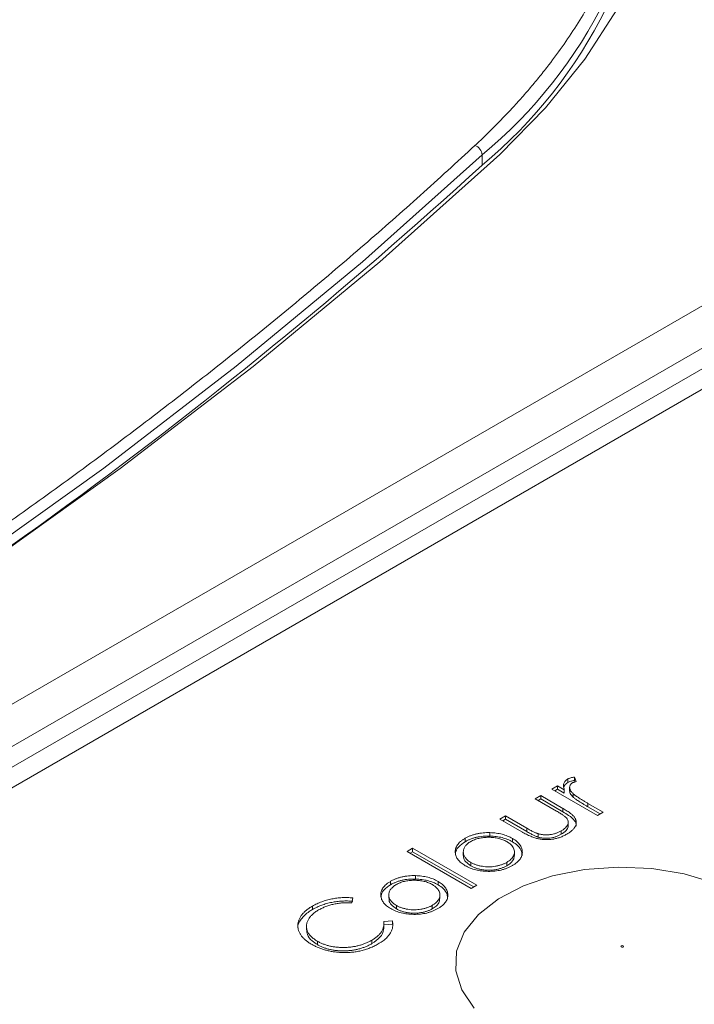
# Model space of a CAD drawing. Header units: millimetres. Extents: x 0 to 420, y 0 to 297.
# Tile 38 of 41: x 336 to 344, y 224 to 236. Entities that reach past the tile are written whole.
import ezdxf

# ---------------------------------------------------------------- set-up
doc = ezdxf.new("R2010")
doc.units = ezdxf.units.MM

msp = doc.modelspace()

# ---------------------------------------------------------------- linework, layer by layer
at = {"color": 7, "linetype": 'Continuous', "lineweight": 15}
for p, q in [((350.6191492, 236.17027317), (327.95331164, 223.08556366)), ((328.70925093, 223.01476061), (351.36308849, 236.09254266)), ((349.44133708, 234.73778073), (331.0560217, 224.12416408)), ((349.43946945, 234.49002749), (331.12540332, 223.91754216)), ((341.60804235, 234.30031744), (341.60804235, 234.17783729)), ((342.63688644, 226.78054679), (342.63688644, 226.82137452)), ((342.73538099, 226.78943875), (342.71409156, 226.84430788)), ((342.71409156, 226.80348015), (342.71409156, 226.84430788)), ((342.71409156, 226.80348015), (342.72085086, 226.78606229)), ((342.513059, 226.73881384), (342.44590063, 226.70004414)), ((342.44590063, 226.70004414), (342.99277706, 226.3843391)), ((342.48126184, 226.67963), (342.513059, 226.69798611)), ((342.59356475, 226.69233886), (342.513059, 226.73881384)), ((342.513059, 226.69798611), (342.513059, 226.73881384)), ((342.513059, 226.69798611), (342.59356475, 226.65151113)), ((342.59356475, 226.65151113), (342.59356475, 226.69233886)), ((342.65751732, 226.71611923), (342.65751732, 226.6752915)), ((342.31157862, 226.6225017), (342.24442025, 226.583732)), ((342.24442025, 226.583732), (342.49807053, 226.43730281)), ((342.27978146, 226.56331785), (342.31157862, 226.58167397)), ((342.57782027, 226.46880367), (342.31157862, 226.6225017)), ((342.31157862, 226.58167397), (342.31157862, 226.6225017)), ((342.31157862, 226.58167397), (342.57782027, 226.42797594)), ((342.70045179, 226.60365385), (342.70045179, 226.64448159)), ((343.05993543, 226.4231088), (342.87614356, 226.52920958)), ((342.87614356, 226.48838185), (342.87614356, 226.52920958)), ((342.57782027, 226.42797594), (342.57782027, 226.46880367)), ((342.87614356, 226.48838185), (343.02457423, 226.40269465)), ((342.99277706, 226.3843391), (343.05993543, 226.4231088)), ((341.88943052, 226.37880078), (341.82227215, 226.34003108)), ((341.82227215, 226.34003108), (342.08356681, 226.18918889)), ((341.85763336, 226.31961694), (341.88943052, 226.33797305)), ((342.14308079, 226.2323716), (341.88943052, 226.37880078)), ((341.88943052, 226.33797305), (341.88943052, 226.37880078)), ((341.88943052, 226.33797305), (342.14308079, 226.19154387)), ((341.70309667, 226.13745485), (341.70309667, 226.17828258)), ((342.14308079, 226.19154387), (342.14308079, 226.2323716)), ((342.55728421, 226.15857251), (342.55728421, 226.19940025)), ((342.63829572, 226.2483625), (342.63829572, 226.28919024)), ((341.40521855, 226.06952005), (341.40521855, 226.11034779)), ((341.97248615, 226.06848143), (341.97248615, 226.10930916)), ((342.28159904, 226.12386911), (342.28159904, 226.16469684)), ((340.7764982, 225.99109313), (340.7093372, 225.95232191)), ((340.7093372, 225.95232191), (341.47687873, 225.50922961)), ((340.74469841, 225.93190776), (340.7764982, 225.9502654)), ((341.54403973, 225.54800084), (340.7764982, 225.99109313)), ((340.7764982, 225.9502654), (340.7764982, 225.99109313)), ((340.7764982, 225.9502654), (341.50867852, 225.52758669)), ((341.38348131, 225.9470999), (341.38348131, 225.90627216)), ((341.9960199, 225.90504802), (341.9960199, 225.94587575)), ((341.47402855, 225.78021095), (341.47402855, 225.82103868)), ((341.90382367, 225.78133777), (341.90382367, 225.8221655)), ((340.51295133, 225.55442515), (340.51295133, 225.59525288)), ((340.81082681, 225.62235843), (340.81082681, 225.66318616)), ((341.0802163, 225.55338501), (341.0802163, 225.59421274)), ((341.47687873, 225.50922961), (341.54403973, 225.54800084)), ((340.0461302, 225.3368394), (340.05992275, 225.39672373)), ((340.49121145, 225.43200347), (340.49121145, 225.39117574)), ((341.10375004, 225.38995159), (341.10375004, 225.43077933)), ((339.57691197, 225.29858673), (339.57691197, 225.257759)), ((340.58176132, 225.26511605), (340.58176132, 225.30594378)), ((341.01155381, 225.26624135), (341.01155381, 225.30706908)), ((340.53318972, 225.12351253), (340.4299036, 225.11529174)), ((340.53318972, 225.08268479), (340.53318972, 225.12351253)), ((339.50416651, 225.05440225), (339.50416651, 225.01357451)), ((340.53318972, 225.08268479), (340.4299036, 225.07446401)), ((340.43143932, 225.04367179), (340.43143932, 225.08449952)), ((339.63552506, 224.83655992), (339.63552506, 224.87738765)), ((340.28733398, 224.84815814), (340.28733398, 224.88898587))]:
    msp.add_line(p, q, dxfattribs=at)
at = {"color": 7, "linetype": 'Continuous', "lineweight": 15, "flags": 128}
for points in [[(341.82041506, 242.83365218), (342.36874029, 242.27570608), (342.83868818, 241.69441147), (343.22729266, 241.0934332), (343.53210921, 240.47655472), (343.75122014, 239.84766287), (343.8832346, 239.2107236), (343.92733601, 238.56974236), (343.88323724, 237.92876264), (343.7512175, 237.29182032), (343.53210921, 236.66292999), (343.22729266, 236.04605151), (342.83868818, 235.44507324), (342.36874029, 234.86377863), (341.82041506, 234.30583253)], [(317.52793568, 220.39916776), (319.74786024, 221.22678036), (321.91576242, 222.09914198), (324.02893033, 223.0151676), (326.08473506, 223.97371063), (328.08059776, 224.97358039), (330.01403965, 226.0135223), (331.88264126, 227.09224305), (333.68406868, 228.2083953), (335.41608025, 229.36058154), (337.0765054, 230.54737235), (338.66328156, 231.76727898), (340.17441994, 233.01878227), (341.60804235, 234.30031744)], [(341.82041506, 234.30583253), (340.38200634, 233.02001361), (338.86581561, 231.76432845), (337.27374211, 230.54034184), (335.60775885, 229.34958814), (333.86996526, 228.19354697), (332.06251083, 227.07366602), (330.18766623, 225.99134127), (328.24776533, 224.94792004), (326.245225, 223.94471239), (324.18255691, 222.98296149), (322.06232019, 222.06387702), (319.88717402, 221.18859875), (317.65982766, 220.35822231)], [(344.70185548, 225.4278946), (344.38822497, 225.57552512), (344.02953685, 225.68368947), (343.64047929, 225.74795335), (343.23697327, 225.7656951), (342.83554298, 225.73618025), (342.45262305, 225.66061773), (342.10388949, 225.54210821), (341.80361427, 225.38549656), (341.56409373, 225.19720005), (341.39514282, 224.98492244), (341.30366308, 224.75735593), (341.2934135, 224.52381771), (341.36480499, 224.29386981), (341.51492153, 224.07692372)]]:
    msp.add_lwpolyline(points, dxfattribs=at)
at = {"color": 8, "linetype": 'Continuous', "lineweight": 15}
msp.add_arc((337.9680457, 238.70406807), 5.71336987, 309.576025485, 357.834857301, dxfattribs=at)
at = {"color": 7, "linetype": 'Continuous', "lineweight": 15}
for centre, radius, start, end in [((337.96804263, 238.58159251), 5.71337537, 309.57601989, 357.833516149), ((341.47874412, 234.29058466), 0.12966403, 4.304756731, 70.002046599), ((302.04997099, 277.33168921), 58.54140369, 299.5005671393, 312.5107167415)]:
    msp.add_arc(centre, radius, start, end, dxfattribs=at)
for points, knots in [([(341.52308964, 234.41242957), (341.56874536, 234.45539572), (341.6600167, 234.5412903), (341.79143077, 234.67197997), (341.91871928, 234.80392719), (342.04149564, 234.93727064), (342.15986322, 235.07197261), (342.2737946, 235.20804505), (342.47807791, 235.46443645), (342.74859955, 235.84750742), (343.04539709, 236.36841598), (343.28036836, 236.9036171), (343.50811449, 237.63627969), (343.62362547, 238.56974221), (343.50812092, 239.50315414), (343.28038643, 240.23581821), (343.04544392, 240.77096879), (342.74863973, 241.29193553), (342.45337562, 241.70997648), (342.19045213, 242.03397124), (341.98209003, 242.26941035), (341.76104814, 242.50102369), (341.60244086, 242.65168093), (341.52308964, 242.72705474)], [0, 0, 0, 0, 0.0172701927, 0.03452522, 0.0517714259, 0.0690151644, 0.0862627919, 0.1035206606, 0.1207951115, 0.1829552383, 0.2451329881, 0.3085406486, 0.3719655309, 0.5000018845, 0.6280382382, 0.6914458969, 0.7548707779, 0.8170309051, 0.8792086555, 0.9094202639, 0.9395999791, 0.9697818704, 1, 1, 1, 1]), ([(330.8858821, 226.67059392), (331.03007123, 226.75422669), (331.31839199, 226.92145886), (331.74626695, 227.17484401), (332.17064492, 227.43001472), (332.59120315, 227.68715727), (333.00802809, 227.94622178), (333.42109656, 228.20722161), (333.83041478, 228.47015316), (334.23598106, 228.7350174), (334.63779585, 229.00181407), (335.03585902, 229.27054322), (335.43017062, 229.54120486), (335.82073057, 229.8137989), (336.20753908, 230.08832565), (336.71814913, 230.45684171), (337.34644174, 230.9218795), (338.08417673, 231.48677678), (338.80544357, 232.05837165), (339.51035187, 232.63662322), (340.1984868, 233.22168041), (340.87139785, 233.81298742), (341.30580966, 234.21257009), (341.52308964, 234.41242957)], [0, 0, 0, 0, 0.0357446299, 0.0714750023, 0.1071935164, 0.1429025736, 0.1786045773, 0.2143019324, 0.2499970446, 0.2856923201, 0.321390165, 0.3570929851, 0.392803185, 0.4285231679, 0.4642553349, 0.5000020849, 0.571476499, 0.6429034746, 0.7143022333, 0.7856920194, 0.8570920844, 0.9285216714, 1, 1, 1, 1]), ([(342.63688844, 226.82137263), (342.63114363, 226.81774285), (342.61967707, 226.81049787), (342.60586497, 226.79783946), (342.59533585, 226.78383845), (342.58751769, 226.76850913), (342.58342276, 226.75170264), (342.58297625, 226.73332118), (342.58617416, 226.71327783), (342.59102685, 226.69952833), (342.59356422, 226.69233902)], [0, 0, 0, 0, 0.1071582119, 0.2138863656, 0.324682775, 0.4394585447, 0.5616334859, 0.6938876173, 0.8399405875, 1, 1, 1, 1]), ([(342.58880215, 226.72213753), (342.59100453, 226.7304017), (342.59685281, 226.75234675), (342.62151294, 226.76971756), (342.63688644, 226.78054679)], [0, 0, 0, 0, 0.3765847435, 1, 1, 1, 1]), ([(342.71409249, 226.84430617), (342.70618031, 226.84306411), (342.69100312, 226.84068158), (342.6701515, 226.8354276), (342.65193582, 226.82916068), (342.6418098, 226.82391977), (342.63688844, 226.82137263)], [0, 0, 0, 0, 0.2796764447, 0.5364768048, 0.7747224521, 1, 1, 1, 1]), ([(342.63688844, 226.78054559), (342.6418098, 226.78309273), (342.65193582, 226.78833364), (342.6701515, 226.79460056), (342.69100312, 226.79985454), (342.70618031, 226.80223707), (342.71409249, 226.80347913)], [0, 0, 0, 0, 0.2252775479, 0.4635231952, 0.7203235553, 1, 1, 1, 1]), ([(342.70045061, 226.64448148), (342.69694228, 226.64806855), (342.69009328, 226.65507125), (342.68110313, 226.66560799), (342.67357071, 226.67586996), (342.66735647, 226.68579351), (342.66274672, 226.69540894), (342.65930517, 226.704674), (342.65748599, 226.71365853), (342.65716408, 226.72496377), (342.65928097, 226.73810234), (342.66563599, 226.75251593), (342.67601582, 226.76515836), (342.68627589, 226.77192733), (342.69130605, 226.77524592)], [0, 0, 0, 0, 0.0879601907, 0.1717166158, 0.2506679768, 0.3258823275, 0.3968812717, 0.4635748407, 0.5280697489, 0.5896876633, 0.7048093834, 0.8086618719, 0.9061934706, 1, 1, 1, 1]), ([(342.69130605, 226.77524592), (342.69389713, 226.77658627), (342.69945511, 226.77946138), (342.70963215, 226.78313542), (342.72184029, 226.78644498), (342.73070811, 226.78840577), (342.73537983, 226.78943876)], [0, 0, 0, 0, 0.2050166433, 0.4397700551, 0.7048611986, 1, 1, 1, 1]), ([(342.65938759, 226.67533712), (342.65946681, 226.67055383), (342.65983676, 226.64821758), (342.6803245, 226.6243854), (342.69777443, 226.60641159), (342.70045179, 226.60365385)], [0, 0, 0, 0, 0.1874511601, 0.8753300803, 1, 1, 1, 1]), ([(342.87614606, 226.52920799), (342.8648616, 226.5357331), (342.84328947, 226.54820693), (342.81307086, 226.56641782), (342.78597061, 226.58297835), (342.76244354, 226.59818414), (342.74194932, 226.61176712), (342.72506769, 226.6239985), (342.71113611, 226.63455698), (342.70377433, 226.64139447), (342.70045061, 226.64448148)], [0, 0, 0, 0, 0.1798232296, 0.3437621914, 0.4918338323, 0.6241090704, 0.741399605, 0.8430618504, 0.9291451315, 1, 1, 1, 1]), ([(342.70045061, 226.60365444), (342.70377433, 226.60056743), (342.71113611, 226.59372994), (342.72506769, 226.58317146), (342.74194932, 226.57094008), (342.76244354, 226.5573571), (342.78597061, 226.54215131), (342.81307086, 226.52559078), (342.84328947, 226.50737989), (342.8648616, 226.49490606), (342.87614606, 226.48838095)], [0, 0, 0, 0, 0.0708548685, 0.1569381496, 0.258600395, 0.3758909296, 0.5081661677, 0.6562378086, 0.8201767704, 1, 1, 1, 1]), ([(342.49807104, 226.43730075), (342.50616131, 226.43262382), (342.52164525, 226.42367266), (342.5430681, 226.41048388), (342.56243809, 226.39857454), (342.57907209, 226.38762277), (342.59303319, 226.37767142), (342.60447021, 226.36885348), (342.61353972, 226.3611584), (342.61815892, 226.35620274), (342.62024834, 226.35396113)], [0, 0, 0, 0, 0.1810472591, 0.346505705, 0.495245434, 0.6285345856, 0.745408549, 0.8459263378, 0.9303072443, 1, 1, 1, 1]), ([(342.57782027, 226.42797594), (342.60102899, 226.41408771), (342.65536702, 226.38157155), (342.71585181, 226.32848491), (342.74103083, 226.28133848), (342.73581204, 226.2603739), (342.73512811, 226.25762648)], [0, 0, 0, 0, 0.290786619, 0.68081159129, 0.95817008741, 1, 1, 1, 1]), ([(342.6238462, 226.1602809), (342.63047539, 226.16418848), (342.64340533, 226.17181004), (342.66103257, 226.18376972), (342.6768388, 226.19580417), (342.69073944, 226.20795508), (342.70278859, 226.22017179), (342.71332508, 226.23235261), (342.7214774, 226.24476504), (342.72796444, 226.25720373), (342.73283044, 226.26966313), (342.73573114, 226.28211907), (342.73730234, 226.29451809), (342.73722967, 226.30685439), (342.73506759, 226.31915479), (342.73199545, 226.33142623), (342.72666956, 226.34359215), (342.72016422, 226.35589458), (342.71109068, 226.36836716), (342.69982873, 226.3812817), (342.68589198, 226.3946981), (342.66919473, 226.40850079), (342.6502172, 226.42299701), (342.62846945, 226.43788451), (342.6041422, 226.45328791), (342.58677508, 226.46352528), (342.57782358, 226.46880191)], [0, 0, 0, 0, 0.0460612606, 0.0898404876, 0.1321714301, 0.1732162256, 0.2123988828, 0.2505445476, 0.2877752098, 0.3240612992, 0.3599069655, 0.3952349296, 0.4298264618, 0.4645763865, 0.4989847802, 0.5339025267, 0.5689114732, 0.6045721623, 0.642162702, 0.6826979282, 0.7262892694, 0.7738093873, 0.8244515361, 0.8793040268, 0.9377899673, 1, 1, 1, 1]), ([(342.62024834, 226.35396113), (342.62464788, 226.34791911), (342.63339612, 226.33590491), (342.63939196, 226.31649423), (342.64039783, 226.29658283), (342.63543223, 226.27625242), (342.62494595, 226.25592812), (342.60830132, 226.23609771), (342.58570712, 226.21693614), (342.56697, 226.20537371), (342.5572858, 226.19939773)], [0, 0, 0, 0, 0.1156605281, 0.2299842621, 0.3464036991, 0.4669571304, 0.5916286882, 0.7201630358, 0.855367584, 1, 1, 1, 1]), ([(341.70309411, 226.17828156), (341.6889437, 226.17842786), (341.66106619, 226.17871608), (341.61988538, 226.17611974), (341.58029089, 226.17113774), (341.54199689, 226.16401141), (341.50542207, 226.15407323), (341.47029376, 226.14187832), (341.43624943, 226.12751157), (341.41570114, 226.11614394), (341.40522136, 226.11034636)], [0, 0, 0, 0, 0.12848649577, 0.25312941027, 0.37530701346, 0.4961956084, 0.61786602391, 0.74166764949, 0.8682485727, 1, 1, 1, 1]), ([(341.9724838, 226.10930786), (341.96304037, 226.11448401), (341.94439419, 226.12470438), (341.91413944, 226.13813704), (341.8824161, 226.14967018), (341.84926192, 226.15925965), (341.81477126, 226.1670587), (341.77877291, 226.17272657), (341.74145752, 226.17672455), (341.71596494, 226.17775919), (341.70309411, 226.17828156)], [0, 0, 0, 0, 0.1293662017, 0.2554352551, 0.3786322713, 0.5014663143, 0.6234943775, 0.7461656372, 0.8718427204, 1, 1, 1, 1]), ([(342.0835677, 226.18918581), (342.09300857, 226.18384573), (342.11129258, 226.17350365), (342.1386566, 226.15904373), (342.16513864, 226.14614715), (342.19067816, 226.13484764), (342.21521872, 226.12496195), (342.23878402, 226.11661887), (342.26152381, 226.10992363), (342.28335091, 226.10460857), (342.30482141, 226.10069446), (342.32612831, 226.09776448), (342.34750166, 226.09565013), (342.36895376, 226.09450171), (342.3905116, 226.09444366), (342.41215892, 226.09531149), (342.4338562, 226.09713096), (342.45557296, 226.09990045), (342.47720245, 226.10375211), (342.49878159, 226.10853676), (342.52002369, 226.11462704), (342.54119432, 226.12165474), (342.56231409, 226.12968594), (342.58321602, 226.13883733), (342.60391616, 226.14902419), (342.61712464, 226.15648449), (342.6238462, 226.1602809)], [0, 0, 0, 0, 0.0634759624, 0.1229329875, 0.1781207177, 0.229817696, 0.277417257, 0.3217865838, 0.3624650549, 0.3999038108, 0.4354242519, 0.4704663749, 0.5050285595, 0.5394889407, 0.5738086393, 0.6084507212, 0.6436126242, 0.6790144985, 0.7151506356, 0.7522307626, 0.7899041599, 0.8289292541, 0.8694658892, 0.9112727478, 0.9548483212, 1, 1, 1, 1]), ([(342.28159986, 226.16469452), (342.27746258, 226.16604243), (342.26856656, 226.16894072), (342.25503361, 226.17446753), (342.24001034, 226.1810954), (342.22342049, 226.1889538), (342.20536535, 226.19804032), (342.18574845, 226.20829596), (342.16485949, 226.21990043), (342.15055827, 226.22808934), (342.14308228, 226.2323701)], [0, 0, 0, 0, 0.0782845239, 0.1683285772, 0.272968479, 0.3900681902, 0.5220637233, 0.667879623, 0.8263834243, 1, 1, 1, 1]), ([(342.14308228, 226.19154306), (342.15055827, 226.18726229), (342.16485949, 226.17907339), (342.18574845, 226.16746892), (342.20536535, 226.15721328), (342.22342049, 226.14812676), (342.24001034, 226.14026836), (342.25503361, 226.13364049), (342.26856656, 226.12811368), (342.27746258, 226.12521539), (342.28159986, 226.12386748)], [0, 0, 0, 0, 0.1736165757, 0.332120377, 0.4779362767, 0.6099318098, 0.727031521, 0.8316714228, 0.9217154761, 1, 1, 1, 1]), ([(342.5572858, 226.19939773), (342.54693999, 226.19380261), (342.52681161, 226.18291699), (342.49312709, 226.16979995), (342.45794403, 226.16007873), (342.42750212, 226.15477803), (342.40309724, 226.15214023), (342.38496518, 226.15135098), (342.36707229, 226.15119851), (342.34938944, 226.15205052), (342.33203533, 226.15395685), (342.31484378, 226.15646834), (342.29802452, 226.16018559), (342.28711295, 226.16318106), (342.28159986, 226.16469452)], [0, 0, 0, 0, 0.1403045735, 0.2729707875, 0.4007664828, 0.5254546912, 0.5868386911, 0.6464639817, 0.7053902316, 0.7640286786, 0.8219138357, 0.8802840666, 0.9395132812, 1, 1, 1, 1]), ([(342.55728421, 226.15857251), (342.57856274, 226.17341516), (342.61600612, 226.19953346), (342.63975431, 226.23338318), (342.63818366, 226.24822057), (342.63816928, 226.24835642)], [0, 0, 0, 0, 0.5660274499, 0.9960265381, 1, 1, 1, 1]), ([(341.40522136, 226.11034636), (341.39518367, 226.10429386), (341.37540541, 226.09236802), (341.35038425, 226.07267687), (341.32907672, 226.05233697), (341.31221857, 226.03104212), (341.29933645, 226.00892276), (341.29108793, 225.98591361), (341.28642328, 225.96210567), (341.28706512, 225.94598116), (341.28739148, 225.93778229)], [0, 0, 0, 0, 0.13129959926, 0.25871238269, 0.38208944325, 0.50356357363, 0.62518086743, 0.74728701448, 0.87150247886, 1, 1, 1, 1]), ([(341.2898995, 225.91667665), (341.29057336, 225.92944668), (341.29227508, 225.96169544), (341.32728746, 226.01664703), (341.37722057, 226.05052458), (341.40521855, 226.06952005)], [0, 0, 0, 0, 0.2235985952, 0.5646642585, 1, 1, 1, 1]), ([(341.47403042, 225.8210376), (341.46682937, 225.82543132), (341.45265882, 225.83407749), (341.43431447, 225.84823967), (341.41864016, 225.86300889), (341.40560057, 225.8784133), (341.39589076, 225.89459444), (341.38881747, 225.91137289), (341.38446197, 225.92881724), (341.38303011, 225.94672261), (341.38429577, 225.96460125), (341.38852921, 225.98201339), (341.3954143, 225.99875312), (341.40515023, 226.01476635), (341.41773046, 226.0300776), (341.43312361, 226.04462885), (341.45111313, 226.05858956), (341.46503143, 226.06709453), (341.47208158, 226.07140262)], [0, 0, 0, 0, 0.065163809, 0.128232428, 0.1902089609, 0.2516872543, 0.3126679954, 0.3744428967, 0.437598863, 0.502359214, 0.5674160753, 0.6302203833, 0.6916199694, 0.7526007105, 0.8128346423, 0.8739563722, 0.9361541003, 1, 1, 1, 1]), ([(341.40522136, 226.06951932), (341.41570114, 226.0753169), (341.43624943, 226.08668453), (341.47029376, 226.10105127), (341.50542207, 226.11324619), (341.54199689, 226.12318437), (341.58029089, 226.1303107), (341.61988538, 226.1352927), (341.66106619, 226.13788904), (341.6889437, 226.13760082), (341.70309411, 226.13745452)], [0, 0, 0, 0, 0.1317514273, 0.25833235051, 0.38213397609, 0.5038043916, 0.62469298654, 0.74687058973, 0.87151350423, 1, 1, 1, 1]), ([(341.47208158, 226.07140262), (341.4794975, 226.07544108), (341.49418795, 226.08344102), (341.51823986, 226.09379812), (341.5435094, 226.10261501), (341.56989422, 226.10995993), (341.59770411, 226.11547644), (341.62662109, 226.11946671), (341.65678928, 226.12191509), (341.68780076, 226.12260241), (341.7188833, 226.1219437), (341.74916121, 226.11933365), (341.77833561, 226.11543156), (341.80638106, 226.1097711), (341.8330703, 226.10225645), (341.85865273, 226.09320435), (341.88318538, 226.08261533), (341.89816256, 226.07443471), (341.9057735, 226.07027757)], [0, 0, 0, 0, 0.0634270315, 0.1256447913, 0.1863589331, 0.2470268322, 0.3076308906, 0.3690502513, 0.4318747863, 0.4969526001, 0.5620304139, 0.6252067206, 0.6872313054, 0.7482316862, 0.8097297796, 0.8717262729, 0.934815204, 1, 1, 1, 1]), ([(341.70309411, 226.13745452), (341.71596494, 226.13693215), (341.74145752, 226.13589751), (341.77877291, 226.13189953), (341.81477126, 226.12623166), (341.84926192, 226.11843261), (341.8824161, 226.10884314), (341.91413944, 226.09731), (341.94439419, 226.08387734), (341.96304037, 226.07365697), (341.9724838, 226.06848082)], [0, 0, 0, 0, 0.1281572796, 0.2538343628, 0.3765056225, 0.4985336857, 0.6213677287, 0.7445647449, 0.8706337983, 1, 1, 1, 1]), ([(341.9057735, 226.07027757), (341.91499995, 226.06455564), (341.93331272, 226.05319866), (341.95571728, 226.03384686), (341.97338, 226.01298991), (341.98615283, 225.99091622), (341.99411189, 225.96821797), (341.99703373, 225.94536278), (341.99384515, 225.92267756), (341.98560167, 225.90038813), (341.97227899, 225.87889181), (341.95414522, 225.85852316), (341.9317501, 225.83924562), (341.91321461, 225.8279068), (341.90382466, 225.82216264)], [0, 0, 0, 0, 0.08474809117, 0.16820911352, 0.25153374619, 0.33609767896, 0.42010671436, 0.50234043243, 0.58399501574, 0.66629190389, 0.74909241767, 0.83101673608, 0.91439430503, 1, 1, 1, 1]), ([(341.97128452, 225.78356506), (341.98118095, 225.78957861), (342.00056197, 225.80135546), (342.02572452, 225.82046375), (342.04690447, 225.84026947), (342.0638724, 225.8608553), (342.0769594, 225.88209564), (342.08558312, 225.90406372), (342.09045552, 225.92670684), (342.09107252, 225.94981576), (342.08807957, 225.97277504), (342.08181894, 225.99511937), (342.07208629, 226.01651036), (342.05893135, 226.03703), (342.0424618, 226.05661767), (342.02243503, 226.07522224), (341.99941227, 226.09304141), (341.98153221, 226.10384207), (341.9724838, 226.10930786)], [0, 0, 0, 0, 0.0684922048, 0.1341341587, 0.1979034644, 0.2604831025, 0.3221455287, 0.3837784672, 0.4462154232, 0.5103409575, 0.574394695, 0.6362264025, 0.6971016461, 0.7568275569, 0.8167348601, 0.8766630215, 0.9375839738, 1, 1, 1, 1]), ([(341.97248615, 226.06848143), (341.9945109, 226.05386845), (342.04457322, 226.02065311), (342.08597609, 225.96158551), (342.0864661, 225.91927891), (342.08666987, 225.9016858)], [0, 0, 0, 0, 0.3145413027, 0.7149532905, 1, 1, 1, 1]), ([(342.28159986, 226.12386748), (342.28711295, 226.12235402), (342.29802452, 226.11935855), (342.31484378, 226.1156413), (342.33203533, 226.11312981), (342.34938944, 226.11122348), (342.36707229, 226.11037147), (342.38496518, 226.11052394), (342.40309724, 226.11131319), (342.42750212, 226.11395099), (342.45794403, 226.11925169), (342.49312709, 226.12897291), (342.52681161, 226.14208995), (342.54693999, 226.15297557), (342.5572858, 226.15857069)], [0, 0, 0, 0, 0.0604867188, 0.1197159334, 0.1780861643, 0.2359713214, 0.2946097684, 0.3535360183, 0.4131613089, 0.4745453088, 0.5992335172, 0.7270292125, 0.8596954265, 1, 1, 1, 1]), ([(341.28739148, 225.93778229), (341.28831334, 225.93035413), (341.29013508, 225.91567496), (341.29680552, 225.89410151), (341.30686416, 225.87339362), (341.3201721, 225.85348748), (341.3366774, 225.8343977), (341.3566347, 225.81612269), (341.37985648, 225.79868806), (341.39750598, 225.78795019), (341.40642065, 225.78252656)], [0, 0, 0, 0, 0.1284109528, 0.2537592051, 0.3772863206, 0.4989121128, 0.621321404, 0.7447622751, 0.8710808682, 1, 1, 1, 1]), ([(341.47402855, 225.78021095), (341.4524198, 225.79514927), (341.40901075, 225.82515833), (341.38305195, 225.87150894), (341.38606129, 225.89864671), (341.38690047, 225.90621438)], [0, 0, 0, 0, 0.41684235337, 0.83737995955, 1, 1, 1, 1]), ([(341.90382466, 225.82216264), (341.89387546, 225.81674068), (341.87423603, 225.80603789), (341.84077123, 225.79310592), (341.80547983, 225.78255765), (341.768166, 225.77488078), (341.72961561, 225.77007483), (341.69031084, 225.76841418), (341.65072105, 225.76991814), (341.61136219, 225.774518), (341.57325947, 225.78205102), (341.53713144, 225.79219667), (341.50361662, 225.80514183), (341.48394266, 225.81571205), (341.47403042, 225.8210376)], [0, 0, 0, 0, 0.08559019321, 0.16895266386, 0.25128347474, 0.33406899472, 0.41635098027, 0.49765512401, 0.58016550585, 0.66415932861, 0.74851180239, 0.83182134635, 0.9152672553, 1, 1, 1, 1]), ([(341.99136794, 225.90520921), (341.99139664, 225.89162647), (341.99146436, 225.85958028), (341.95687808, 225.81629436), (341.91989221, 225.79192504), (341.90382367, 225.78133777)], [0, 0, 0, 0, 0.2938098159, 0.693195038, 1, 1, 1, 1]), ([(341.40642065, 225.78252656), (341.4158887, 225.77730303), (341.43459802, 225.76698108), (341.46546508, 225.75369033), (341.49769263, 225.74212912), (341.53162315, 225.73262145), (341.56716805, 225.72502729), (341.60422239, 225.71940864), (341.64292794, 225.71579489), (341.68269948, 225.71406542), (341.72272746, 225.71442783), (341.76201823, 225.71722232), (341.80016255, 225.72230466), (341.83703279, 225.72993904), (341.87276054, 225.73973483), (341.90713089, 225.7519833), (341.94031577, 225.7665791), (341.96081698, 225.77782375), (341.97128452, 225.78356506)], [0, 0, 0, 0, 0.0623374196, 0.1231816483, 0.1830343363, 0.2428661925, 0.3025168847, 0.3633154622, 0.425069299, 0.4890423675, 0.5530871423, 0.6154454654, 0.6772864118, 0.7391749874, 0.8016758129, 0.8653648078, 0.9312577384, 1, 1, 1, 1]), ([(341.90382466, 225.7813356), (341.89387546, 225.77591364), (341.87423603, 225.76521085), (341.84077123, 225.75227888), (341.80547983, 225.74173061), (341.768166, 225.73405374), (341.72961561, 225.72924779), (341.69031084, 225.72758714), (341.65072105, 225.7290911), (341.61136219, 225.73369096), (341.57325947, 225.74122398), (341.53713144, 225.75136963), (341.50361662, 225.76431479), (341.48394266, 225.77488501), (341.47403042, 225.78021056)], [0, 0, 0, 0, 0.08559019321, 0.16895266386, 0.25128347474, 0.33406899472, 0.41635098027, 0.49765512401, 0.58016550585, 0.66415932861, 0.74851180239, 0.83182134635, 0.9152672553, 1, 1, 1, 1]), ([(340.51295233, 225.59525041), (340.50291463, 225.58919791), (340.48313637, 225.57727207), (340.45811521, 225.55758092), (340.43680768, 225.53724102), (340.41994953, 225.51594617), (340.40706742, 225.49382681), (340.39881889, 225.47081765), (340.39415425, 225.44700972), (340.39479609, 225.43088521), (340.39512244, 225.42268634)], [0, 0, 0, 0, 0.1312995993, 0.2587123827, 0.3820894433, 0.5035635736, 0.6251808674, 0.7472870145, 0.8715024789, 1, 1, 1, 1]), ([(340.81082507, 225.66318561), (340.79667466, 225.66333191), (340.76879715, 225.66362013), (340.72761634, 225.66102379), (340.68802185, 225.65604179), (340.64972785, 225.64891546), (340.61315303, 225.63897728), (340.57802473, 225.62678236), (340.54398039, 225.61241562), (340.52343211, 225.60104799), (340.51295233, 225.59525041)], [0, 0, 0, 0, 0.1284864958, 0.2531294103, 0.3753070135, 0.4961956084, 0.6178660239, 0.7416676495, 0.8682485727, 1, 1, 1, 1]), ([(340.51295233, 225.55442337), (340.52343211, 225.56022095), (340.54398039, 225.57158858), (340.57802473, 225.58595532), (340.61315303, 225.59815024), (340.64972785, 225.60808841), (340.68802185, 225.61521475), (340.72761634, 225.62019675), (340.76879715, 225.62279309), (340.79667466, 225.62250487), (340.81082507, 225.62235857)], [0, 0, 0, 0, 0.1317514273, 0.2583323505, 0.3821339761, 0.5038043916, 0.6246929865, 0.7468705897, 0.8715135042, 1, 1, 1, 1]), ([(340.57981254, 225.55630666), (340.58722846, 225.56034513), (340.60191892, 225.56834507), (340.62597082, 225.57870217), (340.65124036, 225.58751906), (340.67762519, 225.59486398), (340.70543508, 225.60038049), (340.73435205, 225.60437076), (340.76452024, 225.60681914), (340.79553172, 225.60750646), (340.82661426, 225.60684775), (340.85689217, 225.60423769), (340.88606657, 225.60033561), (340.91411202, 225.59467515), (340.94080126, 225.5871605), (340.96638369, 225.5781084), (340.99091634, 225.56751938), (341.00589352, 225.55933876), (341.01350446, 225.55518162)], [0, 0, 0, 0, 0.0634270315, 0.1256447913, 0.1863589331, 0.2470268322, 0.3076308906, 0.3690502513, 0.4318747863, 0.4969526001, 0.5620304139, 0.6252067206, 0.6872313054, 0.7482316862, 0.8097297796, 0.8717262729, 0.934815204, 1, 1, 1, 1]), ([(341.08021476, 225.59421191), (341.07077133, 225.59938806), (341.05212516, 225.60960843), (341.0218704, 225.62304109), (340.99014707, 225.63457423), (340.95699288, 225.6441637), (340.92250222, 225.65196275), (340.88650387, 225.65763062), (340.84918848, 225.6616286), (340.8236959, 225.66266324), (340.81082507, 225.66318561)], [0, 0, 0, 0, 0.1293662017, 0.2554352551, 0.3786322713, 0.5014663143, 0.6234943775, 0.7461656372, 0.8718427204, 1, 1, 1, 1]), ([(340.81082507, 225.62235857), (340.8236959, 225.6218362), (340.84918848, 225.62080156), (340.88650387, 225.61680358), (340.92250222, 225.61113571), (340.95699288, 225.60333666), (340.99014707, 225.59374719), (341.0218704, 225.58221405), (341.05212516, 225.56878139), (341.07077133, 225.55856102), (341.08021476, 225.55338487)], [0, 0, 0, 0, 0.1281572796, 0.2538343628, 0.3765056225, 0.4985336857, 0.6213677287, 0.7445647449, 0.8706337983, 1, 1, 1, 1]), ([(341.07901548, 225.26846911), (341.08891191, 225.27448266), (341.10829294, 225.28625951), (341.13345548, 225.30536779), (341.15463543, 225.32517352), (341.17160336, 225.34575935), (341.18469036, 225.36699969), (341.19331408, 225.38896777), (341.19818649, 225.41161089), (341.19880349, 225.4347198), (341.19581053, 225.45767909), (341.1895499, 225.48002342), (341.17981725, 225.50141441), (341.16666231, 225.52193405), (341.15019276, 225.54152172), (341.13016599, 225.56012629), (341.10714324, 225.57794546), (341.08926317, 225.58874612), (341.08021476, 225.59421191)], [0, 0, 0, 0, 0.0684922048, 0.1341341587, 0.1979034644, 0.2604831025, 0.3221455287, 0.3837784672, 0.4462154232, 0.5103409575, 0.574394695, 0.6362264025, 0.6971016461, 0.7568275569, 0.8167348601, 0.8766630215, 0.9375839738, 1, 1, 1, 1]), ([(340.39762965, 225.40158022), (340.39830449, 225.41435075), (340.40000866, 225.44659996), (340.4350198, 225.50155215), (340.48495319, 225.53542969), (340.51295133, 225.55442515)], [0, 0, 0, 0, 0.22360599, 0.5646684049, 1, 1, 1, 1]), ([(340.58176138, 225.30594165), (340.57456034, 225.31033537), (340.56038978, 225.31898154), (340.54204543, 225.33314372), (340.52637112, 225.34791294), (340.51333153, 225.36331735), (340.50362172, 225.37949849), (340.49654844, 225.39627693), (340.49219293, 225.41372129), (340.49076107, 225.43162666), (340.49202673, 225.4495053), (340.49626017, 225.46691744), (340.50314526, 225.48365717), (340.5128812, 225.4996704), (340.52546142, 225.51498165), (340.54085457, 225.52953289), (340.5588441, 225.54349361), (340.57276239, 225.55199858), (340.57981254, 225.55630666)], [0, 0, 0, 0, 0.065163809, 0.128232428, 0.1902089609, 0.2516872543, 0.3126679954, 0.3744428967, 0.437598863, 0.502359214, 0.5674160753, 0.6302203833, 0.6916199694, 0.7526007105, 0.8128346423, 0.8739563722, 0.9361541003, 1, 1, 1, 1]), ([(341.01350446, 225.55518162), (341.02273091, 225.54945968), (341.04104368, 225.53810271), (341.06344824, 225.5187509), (341.08111096, 225.49789396), (341.0938838, 225.47582027), (341.10184285, 225.45312201), (341.10476469, 225.43026683), (341.10157612, 225.40758161), (341.09333263, 225.38529218), (341.08000995, 225.36379586), (341.06187618, 225.34342721), (341.03948106, 225.32414967), (341.02094557, 225.31281085), (341.01155562, 225.30706669)], [0, 0, 0, 0, 0.08474809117, 0.16820911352, 0.25153374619, 0.33609767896, 0.42010671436, 0.50234043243, 0.58399501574, 0.66629190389, 0.74909241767, 0.83101673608, 0.91439430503, 1, 1, 1, 1]), ([(341.0802163, 225.55338501), (341.10224105, 225.53877203), (341.15230336, 225.50555669), (341.19370623, 225.44648908), (341.19419624, 225.40418249), (341.19440001, 225.38658937)], [0, 0, 0, 0, 0.3145413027, 0.7149532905, 1, 1, 1, 1]), ([(340.05992191, 225.39672385), (340.049292, 225.3975687), (340.02809044, 225.39925378), (339.99614748, 225.40059583), (339.96425494, 225.40050155), (339.93250016, 225.39954893), (339.90082294, 225.39722522), (339.8692294, 225.39387166), (339.8376976, 225.38934898), (339.80639856, 225.38373897), (339.77545829, 225.37697626), (339.74506756, 225.36906887), (339.71514609, 225.36022366), (339.68621043, 225.34998916), (339.65783132, 225.33881909), (339.63000195, 225.32658332), (339.60283479, 225.31319743), (339.58561091, 225.30348989), (339.57690934, 225.29858561)], [0, 0, 0, 0, 0.0604883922, 0.120645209, 0.1803716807, 0.2401937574, 0.2998084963, 0.3602601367, 0.4212099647, 0.4828731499, 0.5449302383, 0.6076045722, 0.6707331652, 0.7343177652, 0.7987850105, 0.8643170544, 0.9314524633, 1, 1, 1, 1]), ([(340.05992191, 225.35589681), (340.049292, 225.35674166), (340.02809044, 225.35842674), (339.99614748, 225.35976879), (339.96425494, 225.3596745), (339.93250016, 225.35872189), (339.90082294, 225.35639818), (339.8692294, 225.35304462), (339.8376976, 225.34852194), (339.80639856, 225.34291193), (339.77545829, 225.33614922), (339.74506756, 225.32824183), (339.71514609, 225.31939662), (339.68621043, 225.30916212), (339.65783132, 225.29799205), (339.63000195, 225.28575628), (339.60283479, 225.27237039), (339.58561091, 225.26266285), (339.57690934, 225.25775856)], [0, 0, 0, 0, 0.0604883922, 0.120645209, 0.1803716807, 0.2401937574, 0.2998084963, 0.3602601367, 0.4212099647, 0.4828731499, 0.5449302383, 0.6076045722, 0.6707331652, 0.7343177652, 0.7987850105, 0.8643170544, 0.9314524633, 1, 1, 1, 1]), ([(340.39512244, 225.42268634), (340.3960443, 225.41525818), (340.39786604, 225.40057901), (340.40453648, 225.37900556), (340.41459513, 225.35829766), (340.42790306, 225.33839153), (340.44440836, 225.31930174), (340.46436566, 225.30102674), (340.48758744, 225.28359211), (340.50523695, 225.27285424), (340.51415161, 225.26743061)], [0, 0, 0, 0, 0.1284109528, 0.2537592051, 0.3772863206, 0.4989121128, 0.621321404, 0.7447622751, 0.8710808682, 1, 1, 1, 1]), ([(340.58176132, 225.26511605), (340.56015144, 225.28005375), (340.51673999, 225.31006166), (340.49078216, 225.35641255), (340.49379145, 225.38355029), (340.49463062, 225.39111795)], [0, 0, 0, 0, 0.41684097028, 0.83737957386, 1, 1, 1, 1]), ([(341.09909809, 225.39011279), (341.09912776, 225.37653056), (341.09919779, 225.34448483), (341.06461012, 225.30119878), (341.02762325, 225.27682909), (341.01155381, 225.26624135)], [0, 0, 0, 0, 0.2937969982, 0.6931806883, 1, 1, 1, 1]), ([(339.40462619, 225.02355017), (339.40357884, 225.0283327), (339.39475383, 225.06863046), (339.43421485, 225.14494245), (339.50783884, 225.21594816), (339.56358584, 225.24969253), (339.57691197, 225.257759)], [0, 0, 0, 0, 0.05524972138, 0.46553560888, 0.87223815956, 1, 1, 1, 1]), ([(339.57690934, 225.29858561), (339.56314595, 225.29024189), (339.53605824, 225.27382064), (339.50073124, 225.24722623), (339.47042711, 225.21977019), (339.44565845, 225.19124107), (339.42651731, 225.1616771), (339.41217789, 225.1312509), (339.40372948, 225.09976002), (339.40051626, 225.06765424), (339.40234806, 225.03562799), (339.40958564, 225.00437671), (339.42194731, 224.97427534), (339.43987038, 224.94533821), (339.46270736, 224.91749162), (339.49100214, 224.89083374), (339.52430994, 224.86518807), (339.55013912, 224.84952186), (339.56326745, 224.84155911)], [0, 0, 0, 0, 0.0676716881, 0.1331845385, 0.1965847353, 0.2587544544, 0.3203445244, 0.3817832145, 0.4437422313, 0.5072565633, 0.5705301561, 0.6317654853, 0.6922523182, 0.7519860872, 0.8120451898, 0.8729864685, 0.9354421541, 1, 1, 1, 1]), ([(339.63552446, 224.87738735), (339.62825921, 224.88168106), (339.61384609, 224.89019912), (339.59457163, 224.90391527), (339.57681144, 224.91790253), (339.56107071, 224.93240188), (339.54707607, 224.94731882), (339.53529504, 224.96276145), (339.52491532, 224.97851213), (339.51693464, 224.99477451), (339.51082029, 225.0113183), (339.50640141, 225.02798641), (339.50413988, 225.04479204), (339.50403938, 225.06167941), (339.50583789, 225.07867784), (339.50961363, 225.09576063), (339.51533143, 225.1129633), (339.52306124, 225.1301707), (339.53287751, 225.14712134), (339.54396508, 225.16373118), (339.55736426, 225.17971797), (339.57224804, 225.19521568), (339.58883717, 225.21025438), (339.60739676, 225.22464968), (339.62729003, 225.23875285), (339.64205118, 225.24747281), (339.64946616, 225.25185311)], [0, 0, 0, 0, 0.0430764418, 0.0854570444, 0.126680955, 0.1675410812, 0.2082244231, 0.2483727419, 0.2886160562, 0.3291313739, 0.36959477, 0.410019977, 0.4501169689, 0.4905081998, 0.5311820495, 0.5723142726, 0.6140748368, 0.6568785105, 0.699847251, 0.7423501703, 0.7845969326, 0.8272479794, 0.8695373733, 0.9124981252, 0.9560450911, 1, 1, 1, 1]), ([(339.64946616, 225.25185311), (339.66342625, 225.2595147), (339.69087214, 225.27457759), (339.73635763, 225.29362207), (339.78376014, 225.309655), (339.82532461, 225.32013468), (339.85936721, 225.32683571), (339.88512467, 225.33102384), (339.91123838, 225.33418245), (339.93757531, 225.33669338), (339.96433669, 225.3380113), (339.99135591, 225.33853421), (340.01868983, 225.33822312), (340.03694206, 225.33730114), (340.04613012, 225.33683702)], [0, 0, 0, 0, 0.1318173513, 0.2591563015, 0.3838520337, 0.5075440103, 0.5690266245, 0.6301499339, 0.6907051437, 0.7517056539, 0.8128787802, 0.874525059, 0.9368367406, 1, 1, 1, 1]), ([(340.51415161, 225.26743061), (340.52361967, 225.26220708), (340.54232898, 225.25188513), (340.57319604, 225.23859438), (340.6054236, 225.22703317), (340.63935411, 225.2175255), (340.67489901, 225.20993134), (340.71195335, 225.20431269), (340.75065891, 225.20069894), (340.79043044, 225.19896947), (340.83045842, 225.19933188), (340.86974919, 225.20212637), (340.90789351, 225.20720871), (340.94476375, 225.21484308), (340.9804915, 225.22463887), (341.01486185, 225.23688735), (341.04804673, 225.25148315), (341.06854794, 225.2627278), (341.07901548, 225.26846911)], [0, 0, 0, 0, 0.0623374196, 0.1231816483, 0.1830343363, 0.2428661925, 0.3025168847, 0.3633154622, 0.425069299, 0.4890423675, 0.5530871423, 0.6154454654, 0.6772864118, 0.7391749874, 0.8016758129, 0.8653648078, 0.9312577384, 1, 1, 1, 1]), ([(341.01155562, 225.30706669), (341.00160643, 225.30164473), (340.98196699, 225.29094193), (340.9485022, 225.27800997), (340.9132108, 225.2674617), (340.87589696, 225.25978483), (340.83734657, 225.25497888), (340.7980418, 225.25331823), (340.75845201, 225.25482219), (340.71909316, 225.25942205), (340.68099043, 225.26695507), (340.6448624, 225.27710072), (340.61134758, 225.29004588), (340.59167363, 225.3006161), (340.58176138, 225.30594165)], [0, 0, 0, 0, 0.0855901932, 0.1689526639, 0.2512834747, 0.3340689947, 0.4163509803, 0.497655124, 0.5801655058, 0.6641593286, 0.7485118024, 0.8318213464, 0.9152672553, 1, 1, 1, 1]), ([(341.01155562, 225.26623965), (341.00160643, 225.26081769), (340.98196699, 225.25011489), (340.9485022, 225.23718293), (340.9132108, 225.22663466), (340.87589696, 225.21895779), (340.83734657, 225.21415184), (340.7980418, 225.21249119), (340.75845201, 225.21399515), (340.71909316, 225.21859501), (340.68099043, 225.22612803), (340.6448624, 225.23627368), (340.61134758, 225.24921884), (340.59167363, 225.25978906), (340.58176138, 225.26511461)], [0, 0, 0, 0, 0.0855901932, 0.1689526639, 0.2512834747, 0.3340689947, 0.4163509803, 0.497655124, 0.5801655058, 0.6641593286, 0.7485118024, 0.8318213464, 0.9152672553, 1, 1, 1, 1]), ([(340.42990175, 225.11529037), (340.43078666, 225.10432912), (340.4325211, 225.08284504), (340.4285242, 225.05108941), (340.41892413, 225.02068851), (340.40389945, 224.99150892), (340.38307067, 224.96371048), (340.35673332, 224.93723486), (340.32504397, 224.91198941), (340.3000402, 224.89673448), (340.28733658, 224.88898394)], [0, 0, 0, 0, 0.1321888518, 0.2590905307, 0.3828193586, 0.5040602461, 0.625245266, 0.7470513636, 0.8714848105, 1, 1, 1, 1]), ([(340.36454064, 224.84493423), (340.37294379, 224.84989634), (340.38952594, 224.85968821), (340.41230328, 224.87524224), (340.43350327, 224.89099109), (340.45262794, 224.90728264), (340.46982076, 224.92393543), (340.48515256, 224.94096371), (340.49874068, 224.9583009), (340.51024853, 224.97603279), (340.51981198, 224.99405174), (340.52763296, 225.01221615), (340.53357072, 225.03053043), (340.53719775, 225.04895557), (340.539235, 225.0674438), (340.53918652, 225.08605521), (340.53730202, 225.10478369), (340.53456305, 225.11725913), (340.53319028, 225.12351183)], [0, 0, 0, 0, 0.0678992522, 0.1339874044, 0.1992147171, 0.2630385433, 0.3264714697, 0.3888564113, 0.4507796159, 0.51260877, 0.574053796, 0.635137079, 0.6957210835, 0.7562734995, 0.8165249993, 0.8769469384, 0.9383257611, 1, 1, 1, 1]), ([(339.63552506, 224.83655992), (339.61333664, 224.85102109), (339.5590924, 224.88637444), (339.51011937, 224.94862211), (339.50947507, 224.99522701), (339.50921886, 225.01376004)], [0, 0, 0, 0, 0.2942470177, 0.7193485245, 1, 1, 1, 1]), ([(340.42932934, 225.04368243), (340.42951205, 225.03467012), (340.43033026, 224.99431124), (340.39388757, 224.92189206), (340.32310774, 224.87291319), (340.28733398, 224.84815814)], [0, 0, 0, 0, 0.1244916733, 0.5574979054, 1, 1, 1, 1]), ([(340.28733658, 224.88898394), (340.27525747, 224.88226632), (340.25152327, 224.86906691), (340.21288376, 224.85200477), (340.17333237, 224.83721123), (340.13243311, 224.82501981), (340.09019329, 224.81549069), (340.04676751, 224.80827363), (340.00197346, 224.80383036), (339.95644794, 224.80186875), (339.91109393, 224.80230923), (339.86682702, 224.80549381), (339.82396138, 224.81092465), (339.78294568, 224.81931678), (339.74326248, 224.82982887), (339.70562542, 224.84328501), (339.66910166, 224.85892673), (339.64685522, 224.87115774), (339.63552446, 224.87738735)], [0, 0, 0, 0, 0.0689592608, 0.1354977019, 0.1997709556, 0.2626661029, 0.3245162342, 0.3860814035, 0.4482750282, 0.5111600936, 0.5736736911, 0.6345706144, 0.6944243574, 0.7538535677, 0.8132735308, 0.8737098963, 0.9356767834, 1, 1, 1, 1]), ([(339.56326745, 224.84155911), (339.57634723, 224.83432331), (339.60207931, 224.8200882), (339.64381602, 224.80141322), (339.68668535, 224.78500472), (339.73132794, 224.77127098), (339.77746847, 224.76003313), (339.82528101, 224.75147667), (339.87454662, 224.74528522), (339.90811572, 224.74329632), (339.9250022, 224.74229582)], [0, 0, 0, 0, 0.13268942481, 0.26104242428, 0.38638622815, 0.5092661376, 0.63122025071, 0.75284398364, 0.87567149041, 1, 1, 1, 1]), ([(340.28733658, 224.84815689), (340.27525747, 224.84143928), (340.25152327, 224.82823987), (340.21288376, 224.81117773), (340.17333237, 224.79638419), (340.13243311, 224.78419277), (340.09019329, 224.77466365), (340.04676751, 224.76744659), (340.00197346, 224.76300332), (339.95644794, 224.76104171), (339.91109393, 224.76148219), (339.86682702, 224.76466677), (339.82396138, 224.77009761), (339.78294568, 224.77848974), (339.74326248, 224.78900183), (339.70562542, 224.80245797), (339.66910166, 224.81809969), (339.64685522, 224.8303307), (339.63552446, 224.83656031)], [0, 0, 0, 0, 0.0689592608, 0.1354977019, 0.1997709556, 0.2626661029, 0.3245162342, 0.3860814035, 0.4482750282, 0.5111600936, 0.5736736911, 0.6345706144, 0.6944243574, 0.7538535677, 0.8132735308, 0.8737098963, 0.9356767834, 1, 1, 1, 1]), ([(339.9250022, 224.74229582), (339.93509211, 224.74193264), (339.95516032, 224.74121029), (339.9851502, 224.74145524), (340.01472521, 224.74256452), (340.04392706, 224.74461601), (340.07271956, 224.74779446), (340.10122339, 224.75173773), (340.12937336, 224.75668397), (340.15707871, 224.76267585), (340.18442002, 224.76959593), (340.21125482, 224.77754577), (340.23794582, 224.7862218), (340.26391807, 224.79619293), (340.28979291, 224.80687415), (340.31511709, 224.81866693), (340.34040954, 224.83119621), (340.35643582, 224.84032009), (340.36454064, 224.84493423)], [0, 0, 0, 0, 0.0618682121, 0.1230520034, 0.1834460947, 0.2432438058, 0.3030008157, 0.3628016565, 0.422604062, 0.4830043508, 0.5438199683, 0.6052464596, 0.6675862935, 0.7312201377, 0.7960832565, 0.8622504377, 0.9303371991, 1, 1, 1, 1]), ([(343.29873217, 224.809219), (343.29579046, 224.80752079), (343.29180033, 224.80656667), (343.28347992, 224.80656667), (343.2794898, 224.80752079), (343.27360638, 224.81091721), (343.27195361, 224.81322066), (343.27195361, 224.81802393), (343.27360638, 224.82032739), (343.27654809, 224.8220256)], [0, 0, 0, 0, 0.25, 0.25, 0.5, 0.5, 0.75, 0.75, 1, 1, 1, 1]), ([(343.27654809, 224.8220256), (343.28266995, 224.82555968), (343.29261031, 224.82555968), (343.30485404, 224.81849152), (343.30485404, 224.81275308), (343.29873217, 224.809219)], [0, 0, 0, 0, 0.5, 0.5, 1, 1, 1, 1])]:
    msp.add_open_spline(points, degree=3, knots=knots, dxfattribs=at)

doc.saveas('drawing.dxf')
